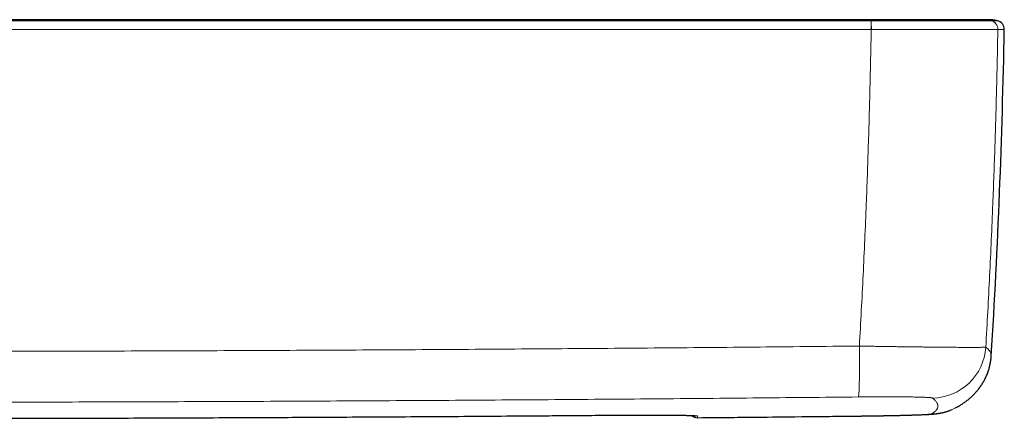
# Model space of a CAD drawing. Header units: millimetres. Extents: x 8 to 984, y 12 to 973.
# Tile 9 of 256: x 398 to 489, y 273 to 310. Entities that reach past the tile are written whole.
import ezdxf

# ---------------------------------------------------------------- set-up
doc = ezdxf.new("R2010")
doc.units = ezdxf.units.MM

msp = doc.modelspace()

# ---------------------------------------------------------------- linework, layer by layer
at = {"color": 252, "linetype": 'Continuous', "lineweight": 0}
for p, q in [((477.174, 309.276), (477.163, 309.276)), ((488.864, 309.276), (488.864, 309.276)), ((399.537, 273.369), (399.537, 273.37)), ((453.27, 273.657), (453.27, 273.657)), ((461.12, 273.423), (461.12, 273.423)), ((461.12, 273.423), (461.12, 273.423)), ((475.88, 273.577), (475.882, 273.576))]:
    msp.add_line(p, q, dxfattribs=at)
at = {"color": 7, "linetype": 'Continuous', "lineweight": 30, "flags": 128}
msp.add_lwpolyline([(484.965, 274.338), (484.98, 274.347), (484.989, 274.351)], dxfattribs=at)
at = {"color": 252, "linetype": 'Continuous', "lineweight": 0}
for centre, radius, start, end in [((464.214, 309.427), 12.951, 359.32971, 2.852), ((464.672, 309.425), 12.503, 359.3175, 2.96609), ((488.064, 309.29), 0.8, 358.93804, 77.52947), ((488.064, 309.29), 0.8, 358.94007, 77.53009), ((423.887, 278.409), 52.207, 356.62879, 1.78647), ((482.755, 280.243), 5.003, 270.72476, 356.50073), ((482.656, 278.765), 4.992, 270.62552, 297.54), ((461.113, 274.223), 0.8, 228.63781, 270.52577), ((461.118, 274.379), 0.8, 255.36775, 270.52068)]:
    msp.add_arc(centre, radius, start, end, dxfattribs=at)
at = {"color": 7, "linetype": 'Continuous', "lineweight": 30}
for centre, radius, start, end in [((488.66, 309.29), 0.8, 358.9511, 77.58628), ((-210.423, 322.09), 700, 356.482947, 358.951058), ((461.113, 274.223), 0.8, 228.60736, 270.52827)]:
    msp.add_arc(centre, radius, start, end, dxfattribs=at)
for points, knots in [([(477.137, 310.166), (476.639, 310.166), (475.65, 310.166), (474.178, 310.166), (472.73, 310.166), (471.305, 310.166), (469.904, 310.166), (468.526, 310.166), (467.172, 310.166), (465.821, 310.166), (464.474, 310.166), (463.131, 310.166), (461.814, 310.166), (460.523, 310.166), (459.257, 310.166), (458.018, 310.166), (456.804, 310.166), (455.616, 310.166), (454.454, 310.166), (453.317, 310.166), (452.207, 310.166), (451.142, 310.166), (450.122, 310.166), (449.146, 310.166), (448.193, 310.166), (447.262, 310.166), (446.337, 310.166), (445.419, 310.166), (444.507, 310.166), (443.622, 310.166), (442.762, 310.166), (441.928, 310.166), (441.135, 310.166), (440.381, 310.166), (439.666, 310.166), (438.973, 310.166), (438.304, 310.166), (437.691, 310.166), (437.134, 310.166), (436.628, 310.166), (436.139, 310.166), (435.666, 310.166), (435.205, 310.166), (434.717, 310.166), (434.19, 310.166), (433.615, 310.166), (433.018, 310.166), (432.392, 310.166), (431.736, 310.166), (431.05, 310.166), (430.341, 310.166), (429.608, 310.166), (428.852, 310.166), (428.071, 310.166), (427.268, 310.166), (426.427, 310.166), (425.547, 310.166), (424.629, 310.166), (423.685, 310.166), (422.715, 310.166), (421.72, 310.166), (420.698, 310.166), (419.65, 310.166), (418.577, 310.166), (417.477, 310.166), (416.351, 310.166), (415.2, 310.166), (414.046, 310.166), (412.89, 310.166), (411.733, 310.166), (410.553, 310.166), (409.35, 310.166), (408.098, 310.166), (406.797, 310.166), (405.446, 310.166), (404.068, 310.166), (402.665, 310.166), (401.236, 310.166), (399.809, 310.166), (398.386, 310.166), (396.967, 310.166), (395.525, 310.166), (394.06, 310.166), (392.572, 310.166), (391.061, 310.166), (389.526, 310.166), (387.969, 310.166), (386.389, 310.166), (384.795, 310.166), (383.188, 310.166), (381.569, 310.166), (379.927, 310.166), (378.825, 310.166), (378.271, 310.166)], [0, 0, 0, 0, 0.015126, 0.030015, 0.044665, 0.059077, 0.073251, 0.087187, 0.100885, 0.114345, 0.128191, 0.141776, 0.155099, 0.168161, 0.180962, 0.193501, 0.205779, 0.217797, 0.229552, 0.241047, 0.252281, 0.263253, 0.273359, 0.283233, 0.292875, 0.302284, 0.311462, 0.320942, 0.33016, 0.339118, 0.347814, 0.356249, 0.364423, 0.371891, 0.379126, 0.38613, 0.392901, 0.39944, 0.404711, 0.409822, 0.414771, 0.419559, 0.424186, 0.42876, 0.434353, 0.440171, 0.446213, 0.45248, 0.459176, 0.466111, 0.473285, 0.480697, 0.488349, 0.496239, 0.504369, 0.512737, 0.52176, 0.531046, 0.540593, 0.550403, 0.560475, 0.57081, 0.581406, 0.592265, 0.603387, 0.61477, 0.626416, 0.638324, 0.649791, 0.661492, 0.673426, 0.685593, 0.697994, 0.7114, 0.725069, 0.739001, 0.753194, 0.76765, 0.782368, 0.796485, 0.810836, 0.82542, 0.840236, 0.855287, 0.87057, 0.886086, 0.901836, 0.917819, 0.934035, 0.950189, 0.966568, 0.983171, 1, 1, 1, 1]), ([(487.375, 310.166), (487.367, 310.166), (487.351, 310.166), (487.299, 310.166), (487.225, 310.166), (487.128, 310.166), (487.007, 310.166), (486.863, 310.166), (486.693, 310.166), (486.508, 310.166), (486.313, 310.166), (486.11, 310.166), (485.89, 310.166), (485.651, 310.166), (485.399, 310.166), (485.136, 310.166), (484.863, 310.166), (484.574, 310.166), (484.266, 310.166), (483.944, 310.166), (483.609, 310.166), (483.263, 310.166), (482.902, 310.166), (482.533, 310.166), (482.159, 310.166), (481.783, 310.166), (481.395, 310.166), (480.991, 310.166), (480.577, 310.166), (480.159, 310.166), (479.737, 310.166), (479.305, 310.166), (478.871, 310.166), (478.439, 310.166), (478.012, 310.166), (477.578, 310.166), (477.286, 310.166), (477.137, 310.166)], [0, 0, 0, 0, 0.032212, 0.063749, 0.094816, 0.125624, 0.156384, 0.187308, 0.218605, 0.250476, 0.278868, 0.306642, 0.334317, 0.362415, 0.391079, 0.418426, 0.445315, 0.472366, 0.500198, 0.528649, 0.556459, 0.584138, 0.612198, 0.640789, 0.668098, 0.694994, 0.722095, 0.750022, 0.778534, 0.806312, 0.833916, 0.861903, 0.890461, 0.91778, 0.944728, 0.971927, 1, 1, 1, 1]), ([(487.763, 310.166), (487.763, 310.166), (487.761, 310.166), (487.756, 310.166), (487.749, 310.166), (487.742, 310.166), (487.733, 310.166), (487.725, 310.166), (487.715, 310.166), (487.703, 310.166), (487.691, 310.166), (487.677, 310.166), (487.662, 310.166), (487.646, 310.166), (487.628, 310.166), (487.61, 310.166), (487.59, 310.166), (487.569, 310.166), (487.547, 310.166), (487.523, 310.166), (487.498, 310.166), (487.471, 310.166), (487.444, 310.166), (487.416, 310.166), (487.386, 310.166), (487.364, 310.166), (487.354, 310.166)], [0, 0, 0, 0, 0.000158, 0.02182, 0.04492, 0.069007, 0.094481, 0.121341, 0.149588, 0.185023, 0.222424, 0.26179, 0.303122, 0.346419, 0.391681, 0.438909, 0.488103, 0.539262, 0.592388, 0.647479, 0.704535, 0.760133, 0.817478, 0.87657, 0.937411, 1, 1, 1, 1]), ([(487.956, 310.166), (487.956, 310.166), (487.956, 310.166), (487.954, 310.166), (487.952, 310.166), (487.949, 310.166), (487.945, 310.166), (487.94, 310.165), (487.934, 310.166), (487.928, 310.166), (487.921, 310.166), (487.913, 310.166), (487.906, 310.166), (487.897, 310.166), (487.889, 310.166), (487.88, 310.166), (487.871, 310.166), (487.862, 310.166), (487.853, 310.166), (487.844, 310.166), (487.835, 310.166), (487.826, 310.166), (487.818, 310.166), (487.81, 310.166), (487.802, 310.166), (487.795, 310.166), (487.788, 310.166), (487.781, 310.166), (487.775, 310.166), (487.769, 310.166), (487.762, 310.166), (487.754, 310.166), (487.746, 310.166), (487.738, 310.166), (487.728, 310.166), (487.717, 310.166), (487.705, 310.166), (487.691, 310.166), (487.677, 310.166), (487.661, 310.166), (487.644, 310.166), (487.626, 310.166), (487.607, 310.166), (487.586, 310.166), (487.564, 310.166), (487.541, 310.166), (487.516, 310.166), (487.49, 310.166), (487.464, 310.166), (487.436, 310.166), (487.406, 310.166), (487.385, 310.166), (487.375, 310.166)], [0, 0, 0, 0, 0.024274, 0.054689, 0.084313, 0.113144, 0.141185, 0.168434, 0.194891, 0.221759, 0.247758, 0.272889, 0.297151, 0.320544, 0.343068, 0.364724, 0.38551, 0.405428, 0.424477, 0.442658, 0.459969, 0.475496, 0.49025, 0.504232, 0.517441, 0.529878, 0.540492, 0.55047, 0.559827, 0.569364, 0.579533, 0.590138, 0.601352, 0.613177, 0.625613, 0.641213, 0.657678, 0.675009, 0.693205, 0.712266, 0.732192, 0.752984, 0.774641, 0.797164, 0.820552, 0.844805, 0.869924, 0.8944, 0.919646, 0.945661, 0.972446, 1, 1, 1, 1]), ([(487.958, 310.166), (487.958, 310.166), (487.958, 310.166), (487.957, 310.166), (487.955, 310.166), (487.952, 310.165), (487.948, 310.166), (487.943, 310.166), (487.937, 310.166), (487.931, 310.166), (487.924, 310.166), (487.916, 310.166), (487.908, 310.166), (487.9, 310.166), (487.891, 310.166), (487.882, 310.166), (487.872, 310.166), (487.863, 310.166), (487.855, 310.166), (487.851, 310.166), (487.85, 310.166)], [0, 0, 0, 0, 0.038192, 0.109737, 0.179468, 0.247384, 0.313486, 0.377772, 0.440244, 0.500901, 0.5625, 0.622107, 0.679722, 0.735346, 0.788978, 0.840618, 0.890266, 0.937923, 0.983587, 1, 1, 1, 1]), ([(488.832, 310.071), (488.777, 310.083), (488.672, 310.105), (488.524, 310.128), (488.398, 310.143), (488.297, 310.152), (488.235, 310.157), (488.202, 310.159), (488.192, 310.159), (488.181, 310.16), (488.167, 310.161), (488.144, 310.162), (488.115, 310.163), (488.081, 310.164), (488.042, 310.165), (488, 310.166), (487.972, 310.166), (487.957, 310.166)], [0, 0, 0, 0, 0.129047, 0.246497, 0.343742, 0.420803, 0.478008, 0.489422, 0.495767, 0.503313, 0.522665, 0.548317, 0.603212, 0.675641, 0.765842, 0.873938, 1, 1, 1, 1]), ([(484.989, 274.351), (484.99, 274.352), (485.039, 274.377), (485.135, 274.43), (485.276, 274.51), (485.417, 274.595), (485.559, 274.684), (485.702, 274.78), (485.841, 274.878), (485.976, 274.978), (486.108, 275.082), (486.237, 275.188), (486.362, 275.298), (486.485, 275.411), (486.605, 275.527), (486.722, 275.647), (486.836, 275.771), (486.947, 275.9), (487.055, 276.032), (487.16, 276.168), (487.262, 276.309), (487.36, 276.453), (487.454, 276.603), (487.545, 276.756), (487.632, 276.914), (487.714, 277.077), (487.792, 277.243), (487.865, 277.414), (487.932, 277.589), (487.994, 277.767), (488.051, 277.949), (488.101, 278.134), (488.146, 278.322), (488.183, 278.511), (488.215, 278.703), (488.238, 278.896), (488.253, 279.045), (488.257, 279.129), (488.258, 279.148)], [0, 0, 0, 0, 0.001299, 0.044743, 0.086038, 0.125406, 0.167133, 0.206887, 0.244813, 0.281107, 0.315937, 0.349451, 0.381778, 0.413034, 0.443323, 0.472737, 0.501362, 0.529274, 0.556544, 0.583238, 0.609415, 0.635132, 0.66044, 0.685388, 0.710021, 0.73438, 0.758503, 0.782426, 0.806181, 0.829796, 0.853298, 0.87671, 0.900051, 0.923339, 0.946588, 0.969811, 0.993018, 1, 1, 1, 1]), ([(475.882, 273.576), (475.931, 273.576), (476.055, 273.578), (476.253, 273.58), (476.475, 273.583), (476.697, 273.586), (476.918, 273.589), (477.137, 273.592), (477.355, 273.595), (477.57, 273.598), (477.784, 273.602), (477.996, 273.605), (478.207, 273.609), (478.416, 273.613), (478.623, 273.617), (478.827, 273.621), (479.027, 273.625), (479.224, 273.629), (479.416, 273.633), (479.606, 273.637), (479.793, 273.641), (479.977, 273.646), (480.158, 273.65), (480.335, 273.655), (480.507, 273.659), (480.675, 273.664), (480.838, 273.669), (480.996, 273.674), (481.15, 273.679), (481.301, 273.683), (481.447, 273.689), (481.589, 273.694), (481.726, 273.699), (481.86, 273.704), (481.989, 273.71), (482.115, 273.715), (482.239, 273.721), (482.362, 273.727), (482.486, 273.734), (482.615, 273.742), (482.737, 273.75), (482.848, 273.759), (482.941, 273.767), (483.023, 273.775), (483.095, 273.783), (483.162, 273.791), (483.227, 273.799), (483.292, 273.807), (483.357, 273.817), (483.424, 273.828), (483.493, 273.84), (483.565, 273.853), (483.642, 273.868), (483.723, 273.886), (483.81, 273.906), (483.903, 273.929), (484.004, 273.957), (484.113, 273.989), (484.23, 274.026), (484.355, 274.069), (484.481, 274.117), (484.566, 274.152), (484.606, 274.169)], [0, 0, 0, 0, 0.012638, 0.031698, 0.050789, 0.069889, 0.088972, 0.108016, 0.127, 0.145963, 0.164861, 0.183888, 0.203005, 0.222177, 0.241365, 0.260523, 0.279611, 0.298603, 0.317551, 0.336602, 0.355757, 0.374995, 0.394291, 0.413626, 0.432977, 0.452326, 0.471646, 0.490852, 0.510418, 0.530039, 0.549749, 0.569582, 0.589582, 0.609801, 0.630296, 0.650988, 0.672532, 0.69468, 0.71783, 0.742732, 0.771222, 0.792011, 0.810889, 0.825591, 0.837838, 0.848659, 0.858442, 0.867482, 0.876004, 0.884194, 0.892211, 0.900193, 0.908229, 0.916453, 0.924991, 0.933966, 0.943492, 0.953668, 0.964567, 0.976215, 0.988588, 1, 1, 1, 1]), ([(396.039, 273.432), (396.044, 273.431), (396.064, 273.428), (396.107, 273.422), (396.169, 273.416), (396.234, 273.411), (396.3, 273.407), (396.364, 273.404), (396.434, 273.401), (396.511, 273.398), (396.592, 273.396), (396.679, 273.393), (396.77, 273.391), (396.866, 273.389), (396.967, 273.386), (397.072, 273.384), (397.182, 273.382), (397.295, 273.381), (397.412, 273.379), (397.534, 273.378), (397.66, 273.376), (397.79, 273.375), (397.924, 273.374), (398.061, 273.373), (398.202, 273.372), (398.346, 273.371), (398.493, 273.37), (398.643, 273.37), (398.794, 273.369), (398.942, 273.369), (399.088, 273.369), (399.232, 273.369), (399.382, 273.369), (399.483, 273.369), (399.537, 273.369), (399.537, 273.369)], [0, 0, 0, 0, 0.01186, 0.04518, 0.087158, 0.132437, 0.165862, 0.197896, 0.231777, 0.264649, 0.296935, 0.328834, 0.360436, 0.391779, 0.422876, 0.453727, 0.484325, 0.514659, 0.544794, 0.574985, 0.605276, 0.635675, 0.666183, 0.696797, 0.727511, 0.758318, 0.789205, 0.82016, 0.851169, 0.882218, 0.909958, 0.939671, 0.968153, 0.999872, 1, 1, 1, 1]), ([(399.537, 273.37), (401.385, 273.375), (405.858, 273.385), (412.957, 273.41), (420.832, 273.444), (428.707, 273.485), (436.582, 273.532), (444.457, 273.587), (450.02, 273.629), (452.958, 273.655), (453.27, 273.657)], [0, 0, 0, 0, 0.103184, 0.249733, 0.396296, 0.542858, 0.689421, 0.835983, 0.982546, 1, 1, 1, 1]), ([(453.27, 273.657), (453.326, 273.658), (453.458, 273.659), (453.67, 273.66), (453.904, 273.662), (454.138, 273.663), (454.369, 273.665), (454.598, 273.666), (454.826, 273.667), (455.053, 273.668), (455.278, 273.669), (455.501, 273.67), (455.722, 273.67), (455.941, 273.671), (456.157, 273.671), (456.371, 273.671), (456.583, 273.671), (456.792, 273.671), (456.998, 273.671), (457.201, 273.67), (457.399, 273.67), (457.594, 273.669), (457.786, 273.668), (457.974, 273.668), (458.158, 273.666), (458.337, 273.665), (458.511, 273.664), (458.681, 273.662), (458.845, 273.661), (459.004, 273.659), (459.158, 273.657), (459.307, 273.655), (459.451, 273.653), (459.59, 273.651), (459.724, 273.649), (459.851, 273.646), (459.972, 273.644), (460.086, 273.641), (460.194, 273.638), (460.295, 273.636), (460.389, 273.633), (460.478, 273.63), (460.56, 273.627), (460.635, 273.623), (460.703, 273.62), (460.763, 273.617), (460.816, 273.614), (460.86, 273.611), (460.895, 273.609), (460.921, 273.606), (460.937, 273.605), (460.947, 273.604), (460.948, 273.603), (460.948, 273.603)], [0, 0, 0, 0, 0.014787, 0.034776, 0.056223, 0.076706, 0.097162, 0.11762, 0.138096, 0.158545, 0.178996, 0.199429, 0.219854, 0.240277, 0.260708, 0.281152, 0.301618, 0.322113, 0.342646, 0.363121, 0.383515, 0.403967, 0.424459, 0.444976, 0.465496, 0.485998, 0.506461, 0.52687, 0.547205, 0.567477, 0.587784, 0.608183, 0.62864, 0.649123, 0.669593, 0.690009, 0.710336, 0.730535, 0.750571, 0.770468, 0.790441, 0.81047, 0.830491, 0.850431, 0.870211, 0.889737, 0.908892, 0.927527, 0.94545, 0.962432, 0.976493, 0.989241, 1, 1, 1, 1]), ([(461.12, 273.422), (462.623, 273.437), (465.83, 273.468), (470.742, 273.519), (474.159, 273.557), (475.873, 273.576), (475.882, 273.576)], [0, 0, 0, 0, 0.305369, 0.651795, 0.998161, 1, 1, 1, 1])]:
    msp.add_open_spline(points, degree=3, knots=knots, dxfattribs=at)
at = {"color": 252, "linetype": 'Continuous', "lineweight": 0}
for points, knots in [([(378.271, 310.072), (381.179, 310.072), (386.995, 310.072), (395.655, 310.072), (404.252, 310.072), (412.785, 310.072), (420.607, 310.072), (427.718, 310.072), (434.117, 310.072), (440.517, 310.072), (446.916, 310.072), (453.83, 310.072), (461.26, 310.072), (469.204, 310.072), (474.5, 310.072), (477.148, 310.072)], [0, 0, 0, 0, 0.088223, 0.176447, 0.262741, 0.349035, 0.43533, 0.50005, 0.564771, 0.629492, 0.694213, 0.758933, 0.839289, 0.919644, 1, 1, 1, 1]), ([(477.158, 310.072), (477.155, 310.092), (477.15, 310.134), (477.143, 310.164), (477.138, 310.164), (477.135, 310.163)], [0, 0, 0, 0, 0.347786, 0.697509, 1, 1, 1, 1]), ([(477.148, 310.072), (477.151, 310.072), (477.155, 310.072), (477.158, 310.072), (477.158, 310.072)], [0, 0, 0, 0, 0.993954, 1, 1, 1, 1]), ([(477.158, 310.072), (477.158, 310.072), (477.346, 310.072), (477.721, 310.072), (478.282, 310.072), (478.84, 310.072), (479.393, 310.072), (479.91, 310.072), (480.391, 310.072), (480.837, 310.072), (481.276, 310.072), (481.712, 310.072), (482.143, 310.073), (482.569, 310.073), (482.984, 310.073), (483.388, 310.073), (483.778, 310.073), (484.156, 310.073), (484.521, 310.073), (484.886, 310.073), (485.248, 310.073), (485.606, 310.073), (485.944, 310.073), (486.262, 310.073), (486.558, 310.073), (486.82, 310.073), (487.05, 310.072), (487.252, 310.072), (487.437, 310.072), (487.604, 310.072), (487.755, 310.072), (487.886, 310.072), (487.998, 310.072), (488.09, 310.072), (488.162, 310.072), (488.209, 310.072), (488.237, 310.072), (488.237, 310.072), (488.237, 310.072)], [0, 0, 0, 0, 0.000003, 0.032791, 0.065638, 0.098506, 0.131354, 0.164142, 0.191621, 0.219125, 0.246629, 0.274109, 0.302385, 0.330687, 0.358989, 0.387266, 0.415388, 0.443536, 0.471684, 0.499806, 0.531357, 0.56298, 0.59464, 0.626299, 0.657922, 0.689473, 0.716981, 0.744513, 0.772045, 0.799554, 0.82786, 0.856193, 0.884525, 0.912831, 0.941881, 0.970946, 0.999997, 1, 1, 1, 1]), ([(488.237, 310.072), (488.129, 310.092), (487.914, 310.134), (487.626, 310.163), (487.445, 310.162), (487.375, 310.162)], [0, 0, 0, 0, 0.377648, 0.757402, 1, 1, 1, 1]), ([(488.237, 310.072), (488.237, 310.072), (488.237, 310.072), (488.237, 310.072), (488.237, 310.072)], [0, 0, 0, 0, 0.005944, 1, 1, 1, 1]), ([(488.237, 310.072), (488.269, 310.072), (488.348, 310.072), (488.459, 310.072), (488.567, 310.072), (488.657, 310.072), (488.729, 310.072), (488.782, 310.072), (488.814, 310.072), (488.83, 310.072), (488.831, 310.072), (488.832, 310.072)], [0, 0, 0, 0, 0.081348, 0.205002, 0.328657, 0.452311, 0.575985, 0.69966, 0.823335, 0.916073, 1, 1, 1, 1]), ([(477.163, 309.276), (474.515, 309.276), (469.218, 309.276), (461.272, 309.276), (453.842, 309.276), (446.927, 309.276), (440.526, 309.276), (434.126, 309.276), (427.726, 309.276), (420.614, 309.276), (412.791, 309.276), (404.256, 309.276), (395.658, 309.276), (386.996, 309.276), (381.179, 309.276), (378.271, 309.276)], [0, 0, 0, 0, 0.080356, 0.160711, 0.241067, 0.305787, 0.370508, 0.435229, 0.49995, 0.56467, 0.650965, 0.737259, 0.823553, 0.911777, 1, 1, 1, 1]), ([(476.069, 280.037), (476.13, 281.129), (476.253, 283.313), (476.418, 286.591), (476.57, 289.871), (476.699, 292.954), (476.807, 295.838), (476.898, 298.524), (476.98, 301.211), (477.051, 303.899), (477.113, 306.587), (477.147, 308.379), (477.163, 309.276)], [0, 0, 0, 0, 0.112232, 0.224466, 0.336717, 0.448968, 0.540796, 0.632623, 0.72445, 0.8163, 0.908151, 1, 1, 1, 1]), ([(488.864, 309.276), (488.855, 309.276), (488.838, 309.275), (488.784, 309.275), (488.71, 309.275), (488.614, 309.274), (488.501, 309.274), (488.368, 309.274), (488.213, 309.273), (488.036, 309.273), (487.837, 309.272), (487.619, 309.272), (487.371, 309.272), (487.093, 309.272), (486.78, 309.272), (486.445, 309.271), (486.088, 309.271), (485.711, 309.271), (485.328, 309.271), (484.943, 309.271), (484.558, 309.271), (484.16, 309.271), (483.751, 309.271), (483.334, 309.272), (482.908, 309.272), (482.473, 309.272), (482.023, 309.272), (481.56, 309.272), (481.083, 309.273), (480.599, 309.273), (480.083, 309.273), (479.533, 309.274), (478.949, 309.274), (478.36, 309.275), (477.768, 309.275), (477.372, 309.275), (477.174, 309.276)], [0, 0, 0, 0, 0.029054, 0.058123, 0.087177, 0.114683, 0.142213, 0.169743, 0.19725, 0.225555, 0.253885, 0.282216, 0.310521, 0.342072, 0.373696, 0.405356, 0.437016, 0.46864, 0.500191, 0.528314, 0.556461, 0.584609, 0.612731, 0.640211, 0.667715, 0.695219, 0.722699, 0.750976, 0.779278, 0.80758, 0.835856, 0.868645, 0.901494, 0.934363, 0.967212, 1, 1, 1, 1]), ([(488.864, 309.276), (488.847, 308.38), (488.814, 306.587), (488.751, 303.9), (488.678, 301.212), (488.596, 298.525), (488.503, 295.839), (488.393, 292.946), (488.262, 289.847), (488.106, 286.542), (487.937, 283.239), (487.811, 281.038), (487.749, 279.937)], [0, 0, 0, 0, 0.0915132, 0.1830278, 0.2745414, 0.3660787, 0.457616, 0.5491526, 0.6618543, 0.7745574, 0.8872788, 1, 1, 1, 1]), ([(489.46, 309.276), (489.459, 309.276), (489.458, 309.276), (489.441, 309.276), (489.405, 309.276), (489.342, 309.276), (489.258, 309.276), (489.15, 309.276), (489.021, 309.276), (488.917, 309.276), (488.864, 309.276)], [0, 0, 0, 0, 0.083929, 0.176668, 0.313876, 0.451085, 0.588293, 0.725528, 0.862764, 1, 1, 1, 1]), ([(280.472, 280.037), (283.73, 280.004), (290.246, 279.939), (300.021, 279.854), (309.796, 279.778), (319.572, 279.713), (329.348, 279.657), (339.124, 279.612), (348.901, 279.577), (358.677, 279.552), (368.454, 279.536), (378.231, 279.531), (388.008, 279.536), (397.785, 279.551), (407.562, 279.576), (417.338, 279.612), (427.12, 279.657), (436.906, 279.712), (446.698, 279.778), (456.489, 279.854), (466.279, 279.939), (472.806, 280.004), (476.069, 280.037)], [0, 0, 0, 0, 0.04998, 0.099959, 0.149939, 0.199919, 0.249899, 0.299878, 0.349858, 0.399838, 0.449818, 0.499798, 0.549777, 0.599757, 0.649737, 0.699717, 0.749696, 0.799757, 0.849818, 0.899879, 0.949939, 1, 1, 1, 1]), ([(476.069, 280.037), (476.234, 280.034), (476.564, 280.028), (477.058, 280.02), (477.55, 280.012), (478.039, 280.004), (478.524, 279.997), (479.004, 279.99), (479.479, 279.983), (479.951, 279.976), (480.421, 279.969), (480.887, 279.963), (481.344, 279.957), (481.786, 279.952), (482.215, 279.947), (482.628, 279.942), (483.03, 279.938), (483.423, 279.934), (483.806, 279.93), (484.178, 279.927), (484.535, 279.924), (484.873, 279.921), (485.192, 279.919), (485.492, 279.917), (485.775, 279.916), (486.044, 279.915), (486.296, 279.915), (486.532, 279.915), (486.748, 279.915), (486.943, 279.916), (487.115, 279.917), (487.266, 279.919), (487.397, 279.921), (487.51, 279.923), (487.602, 279.926), (487.673, 279.929), (487.725, 279.933), (487.741, 279.936), (487.749, 279.937)], [0, 0, 0, 0, 0.02734, 0.054704, 0.082067, 0.109408, 0.136746, 0.164108, 0.19147, 0.218809, 0.246933, 0.275084, 0.303234, 0.331358, 0.358763, 0.386191, 0.41362, 0.441025, 0.469223, 0.497447, 0.52567, 0.553868, 0.581357, 0.60887, 0.636383, 0.663872, 0.69216, 0.720475, 0.748789, 0.777078, 0.804534, 0.832013, 0.859493, 0.886949, 0.915199, 0.943475, 0.97175, 1, 1, 1, 1]), ([(487.749, 279.937), (487.794, 279.9), (487.886, 279.824), (487.998, 279.714), (488.091, 279.606), (488.164, 279.499), (488.217, 279.395), (488.249, 279.293), (488.263, 279.21), (488.258, 279.163), (488.256, 279.148)], [0, 0, 0, 0, 0.134278, 0.268557, 0.402837, 0.537117, 0.671394, 0.805672, 0.939951, 1, 1, 1, 1]), ([(476.004, 275.339), (472.748, 275.307), (466.237, 275.242), (456.468, 275.158), (446.7, 275.082), (436.931, 275.017), (427.161, 274.962), (417.391, 274.917), (407.621, 274.882), (397.851, 274.857), (388.081, 274.842), (378.31, 274.837), (368.54, 274.842), (358.769, 274.857), (348.999, 274.882), (339.229, 274.917), (329.454, 274.962), (319.674, 275.017), (309.889, 275.082), (300.105, 275.157), (290.321, 275.242), (283.798, 275.307), (280.537, 275.339)], [0, 0, 0, 0, 0.0499796, 0.0999595, 0.1499395, 0.1999193, 0.2498989, 0.2998786, 0.3498584, 0.3998384, 0.4498183, 0.4997979, 0.5497775, 0.5997574, 0.6497373, 0.6997172, 0.7496968, 0.7997573, 0.849818, 0.8998788, 0.9499395, 1, 1, 1, 1]), ([(482.819, 275.24), (482.812, 275.244), (482.799, 275.25), (482.752, 275.26), (482.685, 275.269), (482.596, 275.278), (482.486, 275.286), (482.355, 275.294), (482.202, 275.302), (482.029, 275.309), (481.837, 275.316), (481.625, 275.322), (481.396, 275.328), (481.149, 275.333), (480.886, 275.337), (480.606, 275.341), (480.311, 275.345), (480.002, 275.348), (479.681, 275.35), (479.348, 275.352), (479.004, 275.353), (478.65, 275.353), (478.286, 275.353), (477.915, 275.352), (477.538, 275.351), (477.157, 275.349), (476.774, 275.346), (476.39, 275.343), (476.133, 275.341), (476.004, 275.339)], [0, 0, 0, 0, 0.0370886, 0.0742944, 0.1115587, 0.1488232, 0.1860277, 0.2231153, 0.2602108, 0.2974241, 0.3346969, 0.3719693, 0.4091813, 0.4462762, 0.4832393, 0.5203196, 0.557459, 0.5945982, 0.6316781, 0.668641, 0.7055263, 0.742527, 0.7795876, 0.8166477, 0.8536488, 0.8905344, 0.9270133, 0.9635208, 1, 1, 1, 1]), ([(482.711, 273.773), (482.761, 273.801), (482.862, 273.856), (482.988, 273.942), (483.095, 274.03), (483.182, 274.12), (483.249, 274.212), (483.296, 274.306), (483.323, 274.401), (483.331, 274.499), (483.318, 274.599), (483.285, 274.701), (483.233, 274.805), (483.16, 274.91), (483.067, 275.018), (482.956, 275.128), (482.864, 275.203), (482.819, 275.24)], [0, 0, 0, 0, 0.066621, 0.133243, 0.199866, 0.266488, 0.333109, 0.399731, 0.466353, 0.532975, 0.599597, 0.666219, 0.732974, 0.799731, 0.866488, 0.933244, 1, 1, 1, 1]), ([(396.169, 273.421), (396.18, 273.42), (396.204, 273.416), (396.27, 273.411), (396.356, 273.406), (396.465, 273.401), (396.597, 273.396), (396.75, 273.392), (396.922, 273.388), (397.112, 273.384), (397.321, 273.381), (397.547, 273.378), (397.787, 273.375), (398.037, 273.373), (398.296, 273.371), (398.561, 273.37), (398.833, 273.369), (399.088, 273.369), (399.323, 273.369), (399.466, 273.37), (399.537, 273.37)], [0, 0, 0, 0, 0.057176, 0.114554, 0.171935, 0.229114, 0.286297, 0.343683, 0.401079, 0.458274, 0.515781, 0.573506, 0.631248, 0.688778, 0.744974, 0.801351, 0.85772, 0.913904, 0.956953, 1, 1, 1, 1]), ([(399.537, 273.37), (403.159, 273.379), (410.403, 273.399), (421.913, 273.448), (434.069, 273.515), (444.737, 273.588), (451.137, 273.64), (453.27, 273.657)], [0, 0, 0, 0, 0.202212, 0.404423, 0.642654, 0.880885, 1, 1, 1, 1]), ([(453.27, 273.657), (453.416, 273.658), (453.706, 273.661), (454.141, 273.664), (454.574, 273.666), (455.003, 273.668), (455.429, 273.67), (455.85, 273.671), (456.263, 273.671), (456.667, 273.671), (457.06, 273.671), (457.441, 273.67), (457.808, 273.669), (458.161, 273.667), (458.5, 273.664), (458.822, 273.661), (459.126, 273.658), (459.411, 273.654), (459.676, 273.65), (459.922, 273.645), (460.146, 273.64), (460.35, 273.635), (460.531, 273.629), (460.688, 273.623), (460.822, 273.616), (460.932, 273.609), (461.018, 273.602), (461.08, 273.594), (461.119, 273.587), (461.123, 273.581), (461.126, 273.579)], [0, 0, 0, 0, 0.035307, 0.070669, 0.10603, 0.141336, 0.17701, 0.212797, 0.24864, 0.284485, 0.320272, 0.355946, 0.391638, 0.427443, 0.463305, 0.499167, 0.534972, 0.570664, 0.606337, 0.642123, 0.677966, 0.713809, 0.749595, 0.785269, 0.820963, 0.85677, 0.892634, 0.928498, 0.964306, 1, 1, 1, 1]), ([(461.126, 273.579), (461.125, 273.559), (461.124, 273.52), (461.122, 273.469), (461.121, 273.436), (461.12, 273.423)], [0, 0, 0, 0, 0.367479, 0.734957, 1, 1, 1, 1]), ([(461.12, 273.423), (463.58, 273.447), (468.5, 273.495), (473.42, 273.549), (475.88, 273.577)], [0, 0, 0, 0, 0.499999, 1, 1, 1, 1]), ([(475.88, 273.577), (476.011, 273.578), (476.273, 273.581), (476.665, 273.586), (477.055, 273.592), (477.441, 273.597), (477.82, 273.603), (478.193, 273.61), (478.557, 273.616), (478.913, 273.623), (479.259, 273.63), (479.595, 273.638), (479.917, 273.646), (480.226, 273.653), (480.52, 273.661), (480.798, 273.669), (481.061, 273.677), (481.308, 273.686), (481.536, 273.694), (481.746, 273.702), (481.936, 273.711), (482.106, 273.719), (482.257, 273.727), (482.387, 273.735), (482.496, 273.743), (482.583, 273.751), (482.647, 273.759), (482.692, 273.766), (482.705, 273.771), (482.711, 273.773)], [0, 0, 0, 0, 0.037178, 0.074473, 0.111828, 0.149182, 0.186477, 0.223654, 0.260836, 0.298136, 0.335496, 0.372856, 0.410155, 0.447337, 0.484431, 0.521642, 0.558914, 0.596185, 0.633396, 0.67049, 0.707505, 0.744638, 0.78183, 0.819023, 0.856155, 0.893171, 0.928772, 0.964399, 1, 1, 1, 1])]:
    msp.add_open_spline(points, degree=3, knots=knots, dxfattribs=at)

doc.saveas('drawing.dxf')
